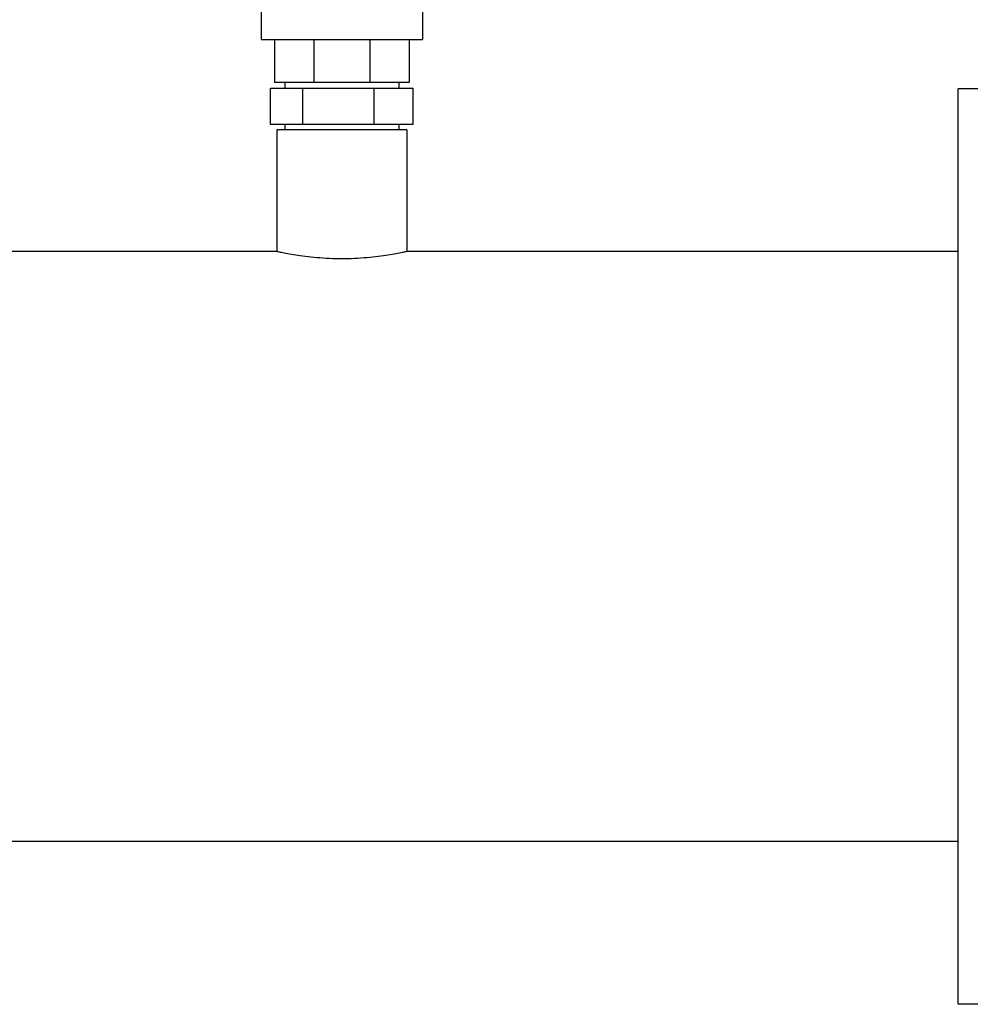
# Model space of a CAD drawing. Extents: x -89225 to 110569, y 13360 to 87647.
# Tile 132 of 256: x 35633 to 35986, y 29901 to 30266. Entities that reach past the tile are written whole.
import ezdxf

# ---------------------------------------------------------------- set-up
doc = ezdxf.new("R2010")
doc.units = 0
doc.layers.add('INSTALLATIE', color=6, linetype='Continuous')

# ---------------------------------------------------------------- blocks, each defined once
blk = doc.blocks.new('Beluchtingsinstallatie VAZ')
for p, q in [((1129652.74, -970548.6), (1129652.74, -970610.6)), ((1129592.74, -970592.6), (1129592.74, -970610.6)), ((1129592.74, -970610.6), (1129652.74, -970610.6)), ((1129597.74, -970610.6), (1129597.74, -970626.6)), ((1129612.38, -970610.6), (1129612.38, -970626.6)), ((1129633.09, -970610.6), (1129633.09, -970626.6)), ((1129647.74, -970610.6), (1129647.74, -970626.6)), ((1129612.38, -970626.6), (1129597.74, -970626.6)), ((1129601.54, -970626.6), (1129601.54, -970628.6)), ((1129633.09, -970626.6), (1129612.38, -970626.6)), ((1129647.74, -970626.6), (1129633.09, -970626.6)), ((1129643.94, -970626.6), (1129643.94, -970628.6)), ((1129596.22, -970642.1), (1129596.22, -970628.6)), ((1129596.22, -970628.6), (1129608.21, -970628.6)), ((1129608.21, -970628.6), (1129634.73, -970628.6)), ((1129608.21, -970642.1), (1129608.21, -970628.6)), ((1129634.73, -970628.6), (1129649.26, -970628.6)), ((1129634.73, -970642.1), (1129634.73, -970628.6)), ((1129649.26, -970642.1), (1129649.26, -970628.6)), ((1129851.74, -970968.85), (1129851.74, -970628.85)), ((1129875.74, -970628.85), (1129851.74, -970628.85)), ((1129608.21, -970642.1), (1129596.22, -970642.1)), ((1129601.54, -970642.1), (1129601.54, -970644.1)), ((1129634.73, -970642.1), (1129608.21, -970642.1)), ((1129649.26, -970642.1), (1129634.73, -970642.1)), ((1129643.94, -970642.1), (1129643.94, -970644.1)), ((1129646.89, -970644.1), (1129598.59, -970644.1)), ((1129598.59, -970644.1), (1129598.59, -970689.33)), ((1129646.89, -970644.1), (1129646.89, -970689.33)), ((1129598.49, -970689.31), (1129372.74, -970689.31)), ((1129851.74, -970689.31), (1129646.99, -970689.31)), ((1129851.74, -970908.39), (1129372.74, -970908.39)), ((1129875.74, -970968.85), (1129851.74, -970968.85))]:
    blk.add_line(p, q)
for points, knots in [([(1129622.74, -970692.03), (1129621.21, -970692.03), (1129619.63, -970691.99), (1129616.5, -970691.86), (1129614.94, -970691.75), (1129611.95, -970691.49), (1129610.52, -970691.34), (1129607.88, -970691.01), (1129606.67, -970690.83), (1129604.52, -970690.49), (1129603.51, -970690.31), (1129601.73, -970689.98), (1129600.96, -970689.83), (1129599.72, -970689.58), (1129599.25, -970689.48), (1129598.64, -970689.34), (1129598.49, -970689.31), (1129598.49, -970689.31)], [0, 0, 0, 0, 0.458391, 0.458391, 0.916781, 0.916781, 1.375172, 1.375172, 1.833562, 1.833562, 2.291914, 2.291914, 2.750266, 2.750266, 3.208617, 3.208617, 3.666969, 3.666969, 3.666969, 3.666969]), ([(1129646.99, -970689.31), (1129646.99, -970689.31), (1129646.84, -970689.34), (1129646.23, -970689.48), (1129645.76, -970689.58), (1129644.52, -970689.83), (1129643.75, -970689.98), (1129641.97, -970690.31), (1129640.96, -970690.49), (1129638.81, -970690.83), (1129637.6, -970691.01), (1129634.96, -970691.34), (1129633.53, -970691.49), (1129630.54, -970691.75), (1129628.98, -970691.86), (1129625.85, -970691.99), (1129624.27, -970692.03), (1129622.74, -970692.03)], [11.000907, 11.000907, 11.000907, 11.000907, 11.459258, 11.459258, 11.91761, 11.91761, 12.375962, 12.375962, 12.834313, 12.834313, 13.292704, 13.292704, 13.751095, 13.751095, 14.209485, 14.209485, 14.667876, 14.667876, 14.667876, 14.667876])]:
    blk.add_open_spline(points, degree=3, knots=knots)

msp = doc.modelspace()

# ---------------------------------------------------------------- block references
at = {"layer": 'INSTALLATIE'}
msp.add_blockref('Beluchtingsinstallatie VAZ', (-1093870.34, 1000869.49), dxfattribs=at)

doc.saveas('drawing.dxf')
